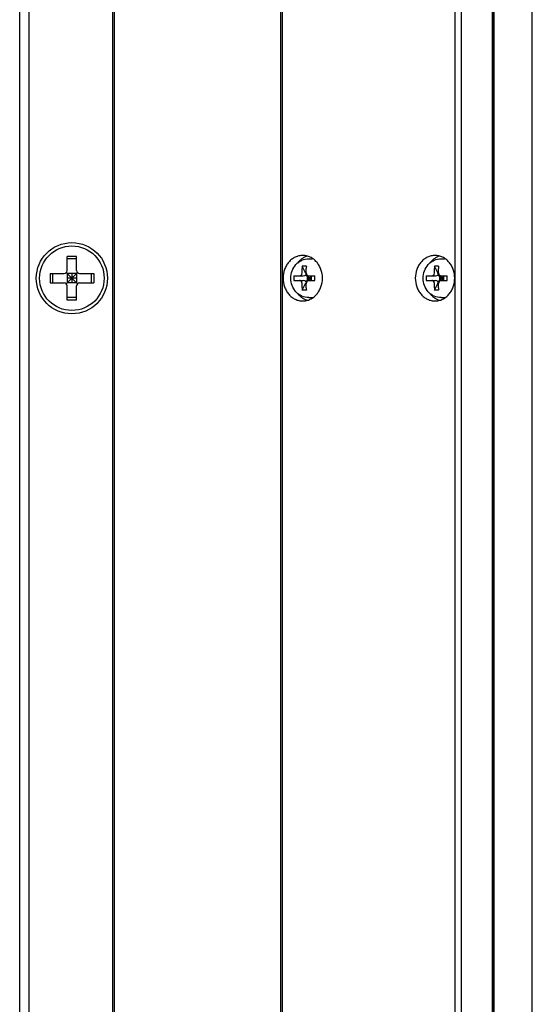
# Model space of a CAD drawing. Header units: millimetres. Extents: x 742 to 1452, y 144 to 826.
# Tile 4 of 40: x 828 to 882, y 269 to 373. Entities that reach past the tile are written whole.
import ezdxf

# ---------------------------------------------------------------- set-up
doc = ezdxf.new("R2010")
doc.units = ezdxf.units.MM
doc.header["$LTSCALE"] = 32.67
doc.layers.add('00_COMPONENTS', color=7, linetype='CONTINUOUS')

msp = doc.modelspace()

# ---------------------------------------------------------------- linework, layer by layer
at = {"layer": '00_COMPONENTS', "color": 7}
for p, q in [((874.293, 181.749), (874.293, 537.373)), ((874.976, 154.373), (874.976, 537.373)), ((882.423, 154.373), (882.423, 537.373)), ((878.226, 159.173), (878.226, 532.573)), ((878.239, 532.573), (878.239, 159.173)), ((878.376, 532.573), (878.376, 159.173)), ((855.923, 183.423), (855.923, 530.873)), ((856.106, 183.423), (856.106, 530.873)), ((838.396, 167.373), (838.396, 525.373)), ((828.396, 168.573), (828.396, 523.173)), ((829.396, 168.573), (829.396, 523.173)), ((838.196, 171.973), (838.196, 519.773)), ((834.396, 348.173), (833.396, 348.173)), ((833.396, 346.673), (833.396, 348.173)), ((834.396, 347.904), (833.396, 347.904)), ((834.396, 346.673), (834.396, 348.173)), ((858.878, 347.923), (859.228, 347.923)), ((872.821, 347.923), (873.171, 347.923)), ((858.161, 346.423), (858.161, 346.893)), ((858.536, 346.423), (858.176, 347.142)), ((858.594, 346.423), (858.594, 346.893)), ((872.104, 346.423), (872.104, 346.893)), ((872.479, 346.423), (872.119, 347.142)), ((872.537, 346.423), (872.537, 346.893)), ((831.596, 346.373), (831.596, 345.373)), ((831.596, 346.373), (833.096, 346.373)), ((831.866, 346.373), (831.866, 345.373)), ((833.308, 346.461), (834.484, 345.285)), ((833.309, 345.285), (834.484, 346.461)), ((834.396, 346.373), (833.396, 346.373)), ((833.396, 346.373), (833.396, 345.373)), ((834.396, 345.873), (833.396, 345.873)), ((833.896, 346.373), (833.896, 345.373)), ((834.396, 346.373), (834.396, 345.373)), ((834.696, 346.373), (836.196, 346.373)), ((835.927, 346.373), (835.927, 345.373)), ((836.196, 346.373), (836.196, 345.373)), ((857.293, 346.123), (858.277, 346.123)), ((857.293, 345.623), (858.277, 345.623)), ((858.566, 346.211), (859.028, 345.873)), ((858.566, 345.535), (859.028, 345.873)), ((858.686, 346.123), (859.493, 346.123)), ((858.686, 346.123), (858.686, 345.623)), ((858.811, 345.873), (858.686, 346.123)), ((858.686, 345.623), (858.811, 345.873)), ((858.686, 345.623), (859.493, 345.623)), ((858.811, 345.873), (859.119, 345.873)), ((859.028, 346.123), (859.028, 345.623)), ((859.028, 345.873), (859.119, 346.123)), ((859.028, 345.873), (859.119, 345.623)), ((859.119, 346.123), (859.119, 345.623)), ((871.236, 346.123), (872.22, 346.123)), ((871.236, 345.623), (872.22, 345.623)), ((872.509, 346.211), (872.971, 345.873)), ((872.509, 345.535), (872.971, 345.873)), ((872.629, 346.123), (873.436, 346.123)), ((872.629, 346.123), (872.629, 345.623)), ((872.754, 345.873), (872.629, 346.123)), ((872.629, 345.623), (872.754, 345.873)), ((872.629, 345.623), (873.436, 345.623)), ((872.754, 345.873), (873.062, 345.873)), ((872.971, 346.123), (872.971, 345.623)), ((872.971, 345.873), (873.062, 346.123)), ((872.971, 345.873), (873.062, 345.623)), ((873.062, 346.123), (873.062, 345.623)), ((831.596, 345.373), (833.096, 345.373)), ((834.396, 345.373), (833.396, 345.373)), ((833.396, 343.573), (833.396, 345.073)), ((834.396, 343.573), (834.396, 345.073)), ((834.696, 345.373), (836.196, 345.373)), ((858.161, 344.853), (858.161, 345.323)), ((858.176, 344.603), (858.536, 345.323)), ((858.594, 344.853), (858.594, 345.323)), ((872.104, 344.853), (872.104, 345.323)), ((872.119, 344.603), (872.479, 345.323)), ((872.537, 344.853), (872.537, 345.323)), ((834.396, 343.842), (833.396, 343.842)), ((834.396, 343.573), (833.396, 343.573)), ((858.878, 343.823), (859.228, 343.823)), ((872.821, 343.823), (873.171, 343.823))]:
    msp.add_line(p, q, dxfattribs=at)
for radius in [3.75, 3.4]:
    msp.add_circle((833.896, 345.873), radius, dxfattribs=at)
for centre, radius, start, end in [((859.228, 346.414), 1.509, 86.36293, 89.99499), ((873.171, 346.414), 1.509, 86.36293, 89.99499), ((833.096, 346.673), 0.3, 270.00187, 0.00187), ((834.696, 346.673), 0.3, 180.00187, 270.00187), ((860.188, 346.895), 2.027, 172.99547, 180.0773), ((858.393, 342.296), 4.851, 87.44208, 92.55792), ((860.622, 346.895), 2.027, 172.99547, 180.0773), ((874.132, 346.895), 2.027, 172.99547, 180.0773), ((872.336, 342.296), 4.851, 87.44208, 92.55792), ((874.565, 346.895), 2.027, 172.99547, 180.0773), ((861.987, 345.876), 4.7, 176.99369, 180.04259), ((861.987, 345.869), 4.7, 179.95741, 183.00631), ((841.979, 345.876), 17.516, 359.98824, 0.80605), ((841.979, 345.869), 17.516, 359.19395, 0.01176), ((875.93, 345.876), 4.7, 176.99369, 180.04259), ((875.93, 345.869), 4.7, 179.95741, 183.00631), ((855.922, 345.876), 17.516, 359.98824, 0.80605), ((855.922, 345.869), 17.516, 359.19395, 0.01176), ((833.096, 345.073), 0.3, 0.00187, 90.00187), ((834.696, 345.073), 0.3, 90.00187, 180.00187), ((860.188, 344.85), 2.027, 179.92268, 187.00455), ((860.621, 344.85), 2.027, 179.92268, 187.00455), ((874.131, 344.85), 2.027, 179.92268, 187.00455), ((874.565, 344.85), 2.027, 179.92268, 187.00455), ((859.228, 345.332), 1.509, 270.00501, 273.63707), ((873.171, 345.332), 1.509, 270.00501, 273.63707)]:
    msp.add_arc(centre, radius, start, end, dxfattribs=at)
for centre, major_axis, ratio, start_param, end_param in [((858.277, 346.423), (0.41, 0), 0.7320508, -1.5707963, -0.7853982), ((858.277, 345.323), (0.41, 0), 0.7320508, 0.7853982, 1.5707963), ((858.277, 346.423), (-0.26, 0.26), 0.5773503, -2.8797933, -2.0943951), ((858.277, 345.323), (0.26, 0.26), 0.5773503, -1.0471976, -0.2617994), ((872.22, 346.423), (0.41, 0), 0.7320508, -1.5707963, -0.7853982), ((872.22, 345.323), (0.41, 0), 0.7320508, 0.7853982, 1.5707963), ((872.22, 346.423), (-0.26, 0.26), 0.5773503, -2.8797933, -2.0943951), ((872.22, 345.323), (0.26, 0.26), 0.5773503, -1.0471976, -0.2617994)]:
    msp.add_ellipse(centre, major_axis=major_axis, ratio=ratio, start_param=start_param, end_param=end_param, dxfattribs=at)
for points, knots in [([(858.228, 348.273), (858.092, 348.273), (857.886, 348.249), (857.623, 348.173), (857.365, 348.066), (857.061, 347.877), (856.745, 347.576), (856.486, 347.21), (856.229, 346.651), (856.096, 345.873), (856.229, 345.094), (856.486, 344.536), (856.745, 344.169), (857.061, 343.868), (857.365, 343.679), (857.623, 343.573), (857.886, 343.496), (858.092, 343.473), (858.228, 343.473)], [0, 0, 0, 0, 0.0580773, 0.0873888, 0.11696, 0.1770537, 0.2388052, 0.3023024, 0.3673708, 0.5, 0.6326292, 0.6976976, 0.7611948, 0.8229463, 0.88304, 0.9126112, 0.9419227, 1, 1, 1, 1]), ([(856.969, 345.873), (856.969, 346.134), (857.062, 346.66), (857.407, 347.23), (857.793, 347.577), (858.236, 347.838), (858.624, 347.923), (858.878, 347.923)], [0, 0, 0, 0, 0.2536435, 0.5046819, 0.6295688, 0.7538532, 1, 1, 1, 1]), ([(858.728, 348.202), (858.624, 348.173), (858.421, 348.094), (858.136, 347.926), (857.878, 347.71), (857.728, 347.539), (857.66, 347.448)], [0, 0, 0, 0, 0.2428516, 0.4899169, 0.7421544, 1, 1, 1, 1]), ([(858.228, 343.473), (858.364, 343.473), (858.57, 343.496), (858.833, 343.573), (859.091, 343.679), (859.395, 343.868), (859.711, 344.169), (859.97, 344.536), (860.227, 345.094), (860.359, 345.873), (860.227, 346.651), (859.97, 347.21), (859.711, 347.576), (859.395, 347.877), (859.091, 348.066), (858.833, 348.173), (858.57, 348.249), (858.364, 348.273), (858.228, 348.273)], [0, 0, 0, 0, 0.0580773, 0.0873888, 0.11696, 0.1770537, 0.2388052, 0.3023024, 0.3673708, 0.5, 0.6326292, 0.6976976, 0.7611948, 0.8229463, 0.88304, 0.9126112, 0.9419227, 1, 1, 1, 1]), ([(872.171, 348.273), (872.035, 348.273), (871.829, 348.249), (871.566, 348.173), (871.308, 348.066), (871.004, 347.877), (870.688, 347.576), (870.429, 347.21), (870.172, 346.651), (870.039, 345.873), (870.172, 345.094), (870.429, 344.536), (870.688, 344.169), (871.004, 343.868), (871.308, 343.679), (871.566, 343.573), (871.829, 343.496), (872.035, 343.473), (872.171, 343.473)], [0, 0, 0, 0, 0.0580773, 0.0873888, 0.11696, 0.1770537, 0.2388052, 0.3023024, 0.3673708, 0.5, 0.6326292, 0.6976976, 0.7611948, 0.8229463, 0.88304, 0.9126112, 0.9419227, 1, 1, 1, 1]), ([(870.912, 345.873), (870.912, 346.134), (871.005, 346.66), (871.35, 347.23), (871.736, 347.577), (872.179, 347.838), (872.567, 347.923), (872.821, 347.923)], [0, 0, 0, 0, 0.2536435, 0.5046819, 0.6295688, 0.7538532, 1, 1, 1, 1]), ([(872.671, 348.202), (872.567, 348.173), (872.364, 348.094), (872.079, 347.926), (871.821, 347.71), (871.671, 347.539), (871.603, 347.448)], [0, 0, 0, 0, 0.2428516, 0.4899169, 0.7421544, 1, 1, 1, 1]), ([(872.171, 343.473), (872.307, 343.473), (872.513, 343.496), (872.776, 343.573), (873.034, 343.679), (873.338, 343.868), (873.654, 344.169), (873.913, 344.536), (874.17, 345.094), (874.302, 345.873), (874.17, 346.651), (873.913, 347.21), (873.654, 347.576), (873.338, 347.877), (873.034, 348.066), (872.776, 348.173), (872.513, 348.249), (872.307, 348.273), (872.171, 348.273)], [0, 0, 0, 0, 0.0580773, 0.0873888, 0.11696, 0.1770537, 0.2388052, 0.3023024, 0.3673708, 0.5, 0.6326292, 0.6976976, 0.7611948, 0.8229463, 0.88304, 0.9126112, 0.9419227, 1, 1, 1, 1]), ([(858.878, 343.823), (858.624, 343.823), (858.236, 343.908), (857.793, 344.168), (857.407, 344.516), (857.062, 345.086), (856.969, 345.611), (856.969, 345.873)], [0, 0, 0, 0, 0.246133, 0.3704235, 0.495325, 0.7463734, 1, 1, 1, 1]), ([(857.902, 346.123), (857.936, 346.123), (858.006, 346.14), (858.122, 346.231), (858.161, 346.348), (858.161, 346.423)], [0, 0, 0, 0, 0.2348891, 0.4804582, 1, 1, 1, 1]), ([(858.161, 345.323), (858.161, 345.398), (858.122, 345.515), (858.006, 345.606), (857.936, 345.623), (857.902, 345.623)], [0, 0, 0, 0, 0.5195418, 0.7651109, 1, 1, 1, 1]), ([(858.594, 346.423), (858.594, 346.348), (858.633, 346.231), (858.75, 346.14), (858.82, 346.123), (858.854, 346.123)], [0, 0, 0, 0, 0.5195418, 0.7651109, 1, 1, 1, 1]), ([(858.854, 345.623), (858.82, 345.623), (858.75, 345.606), (858.633, 345.515), (858.594, 345.398), (858.594, 345.323)], [0, 0, 0, 0, 0.2348891, 0.4804582, 1, 1, 1, 1]), ([(872.821, 343.823), (872.567, 343.823), (872.179, 343.908), (871.736, 344.168), (871.35, 344.516), (871.005, 345.086), (870.912, 345.611), (870.912, 345.873)], [0, 0, 0, 0, 0.246133, 0.3704235, 0.495325, 0.7463734, 1, 1, 1, 1]), ([(871.845, 346.123), (871.879, 346.123), (871.949, 346.14), (872.065, 346.231), (872.104, 346.348), (872.104, 346.423)], [0, 0, 0, 0, 0.2348891, 0.4804582, 1, 1, 1, 1]), ([(872.104, 345.323), (872.104, 345.398), (872.065, 345.515), (871.949, 345.606), (871.879, 345.623), (871.845, 345.623)], [0, 0, 0, 0, 0.5195418, 0.7651109, 1, 1, 1, 1]), ([(872.537, 346.423), (872.537, 346.348), (872.576, 346.231), (872.693, 346.14), (872.763, 346.123), (872.797, 346.123)], [0, 0, 0, 0, 0.5195418, 0.7651109, 1, 1, 1, 1]), ([(872.797, 345.623), (872.763, 345.623), (872.693, 345.606), (872.576, 345.515), (872.537, 345.398), (872.537, 345.323)], [0, 0, 0, 0, 0.2348891, 0.4804582, 1, 1, 1, 1]), ([(858.609, 344.603), (858.573, 344.601), (858.429, 344.597), (858.284, 344.598), (858.176, 344.603)], [0, 0, 0, 0, 0.2541195, 1, 1, 1, 1]), ([(872.552, 344.603), (872.516, 344.601), (872.372, 344.597), (872.227, 344.598), (872.119, 344.603)], [0, 0, 0, 0, 0.2541195, 1, 1, 1, 1]), ([(857.659, 344.298), (857.728, 344.207), (857.878, 344.036), (858.136, 343.819), (858.42, 343.651), (858.624, 343.573), (858.728, 343.543)], [0, 0, 0, 0, 0.2578473, 0.5100855, 0.7571502, 1, 1, 1, 1]), ([(871.602, 344.298), (871.671, 344.207), (871.821, 344.036), (872.079, 343.819), (872.363, 343.651), (872.567, 343.573), (872.671, 343.543)], [0, 0, 0, 0, 0.2578473, 0.5100855, 0.7571502, 1, 1, 1, 1])]:
    msp.add_open_spline(points, degree=3, knots=knots, dxfattribs=at)

doc.saveas('drawing.dxf')
